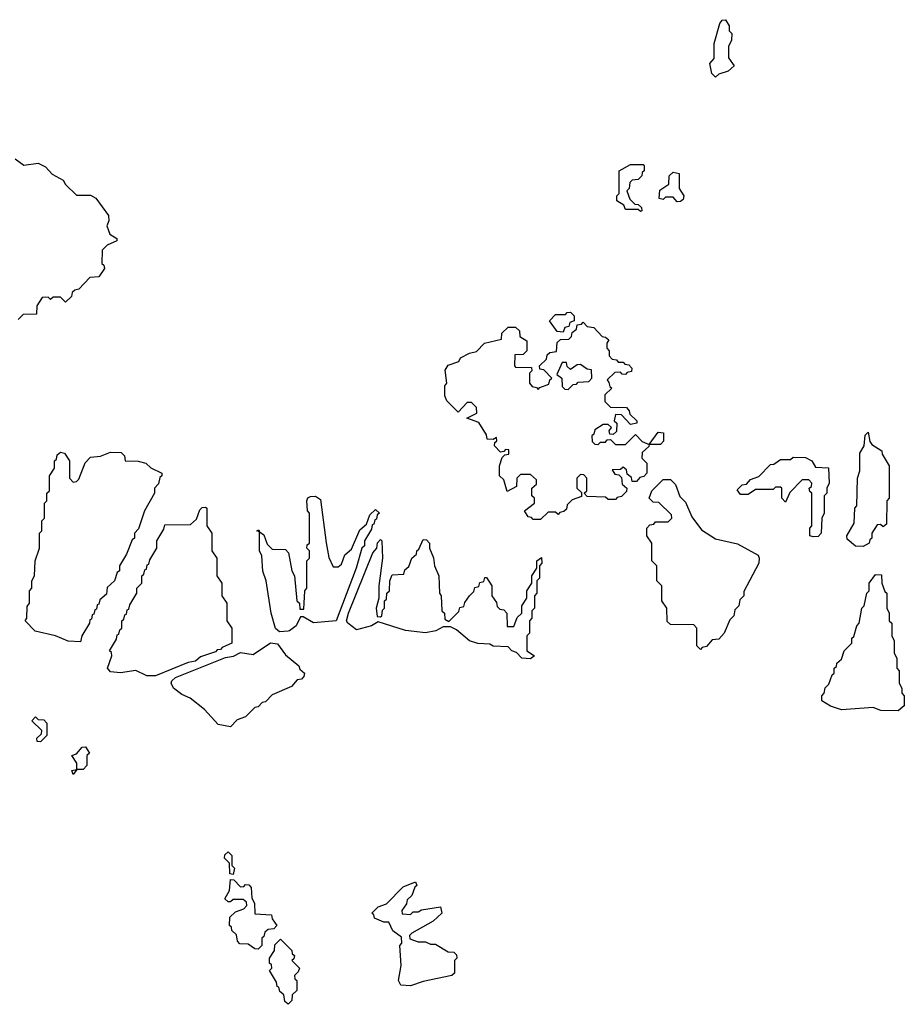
# Model space of a CAD drawing. Extents: x 2106670 to 2323771, y 35271 to 224896.
# Tile 228 of 256: x 2291051 to 2294590, y 60480 to 64420. Entities that reach past the tile are written whole.
import ezdxf

# ---------------------------------------------------------------- set-up
doc = ezdxf.new("R2010")
doc.units = 0

msp = doc.modelspace()

# ---------------------------------------------------------------- linework, layer by layer
at = {"layer": '0CON20XD'}
for points in [[(2293835, 64190), (2293820, 64205), (2293812.5, 64245), (2293830, 64265), (2293830, 64325), (2293852.5, 64405), (2293861.7, 64418.3), (2293875, 64420), (2293890, 64395), (2293890, 64375), (2293900, 64365), (2293898.3, 64338.3), (2293887, 64313), (2293887, 64267), (2293910, 64235), (2293886, 64214), (2293848.3, 64201.7), (2293835, 64190)], [(2291033, 63863), (2291068.3, 63838.3), (2291125, 63846), (2291155, 63831.2), (2291181.7, 63801.7), (2291225, 63777.5), (2291235, 63760), (2291278.3, 63718.3), (2291335, 63717.5), (2291355.9, 63705.9), (2291407, 63637), (2291407.5, 63615), (2291400, 63595), (2291411.7, 63561.7), (2291440, 63545), (2291440, 63535), (2291401.7, 63518.3), (2291381.7, 63498.3), (2291380, 63445), (2291388.3, 63438.3), (2291390, 63425), (2291368.3, 63391.7), (2291331.7, 63388.3), (2291288.3, 63341.7), (2291271.7, 63338.3), (2291261.7, 63328.3), (2291258.3, 63311.7), (2291235, 63290), (2291215, 63310), (2291185, 63310), (2291175, 63300), (2291165, 63310), (2291141.7, 63308.3), (2291120, 63275), (2291118.3, 63241.7), (2291065, 63240), (2291045, 63220)], [(2293535, 63652.5), (2293525, 63660), (2293475, 63660), (2293468.3, 63678.3), (2293440, 63695), (2293440, 63715), (2293450, 63725), (2293450, 63815), (2293495, 63840), (2293545, 63840), (2293550, 63835), (2293550, 63815), (2293541.7, 63808.3), (2293540, 63795), (2293525, 63780), (2293501.7, 63778.3), (2293491.7, 63768.3), (2293490, 63745), (2293480, 63735), (2293491.7, 63701.7), (2293511.7, 63681.7), (2293525, 63680), (2293538.3, 63668.3), (2293540, 63655), (2293535, 63652.5)], [(2293681.7, 63691.7), (2293665, 63710), (2293635, 63710), (2293625, 63700), (2293610, 63705), (2293611.7, 63738.3), (2293648.3, 63761.7), (2293650, 63795), (2293665, 63810), (2293690, 63805), (2293690, 63745), (2293707.5, 63715), (2293705, 63700), (2293695, 63692.5), (2293681.7, 63691.7)], [(2293225, 63170), (2293201.7, 63171.7), (2293170, 63215), (2293195, 63240), (2293235, 63240), (2293241.7, 63248.3), (2293255, 63250), (2293270, 63235), (2293270, 63215), (2293251.7, 63208.3), (2293248.3, 63191.7), (2293231.7, 63188.3), (2293225, 63170)], [(2293135, 62420), (2293105, 62420), (2293098.3, 62428.3), (2293085, 62430), (2293070, 62455), (2293110, 62485), (2293110, 62505), (2293100, 62515), (2293100, 62545), (2293118.3, 62561.7), (2293118.3, 62578.3), (2293095, 62600), (2293055, 62600), (2293040, 62585), (2293038.3, 62551.7), (2293001.7, 62531.7), (2292988.3, 62578.3), (2292970, 62595), (2292970, 62635), (2292981.7, 62668.3), (2292991.7, 62678.3), (2293008.3, 62681.7), (2293008.3, 62698.3), (2292995, 62700), (2292988.3, 62691.7), (2292975, 62690), (2292950, 62715), (2292951.7, 62728.3), (2292960, 62735), (2292958.3, 62748.3), (2292945, 62740), (2292921.7, 62741.7), (2292918.3, 62758.3), (2292888.3, 62808.3), (2292840, 62825), (2292880, 62845), (2292878.3, 62868.3), (2292858.3, 62888.3), (2292841.7, 62888.3), (2292805, 62850), (2292760, 62895), (2292752.5, 62915), (2292752.5, 62955), (2292760, 62965), (2292753, 63017), (2292765, 63037.5), (2292808.3, 63051.7), (2292815, 63067.5), (2292850, 63085), (2292878.3, 63091.7), (2292910, 63125), (2292978.3, 63141.7), (2292980, 63165), (2293005, 63190), (2293035, 63190), (2293050, 63175), (2293051.7, 63151.7), (2293080, 63135), (2293080, 63095), (2293065, 63080), (2293031.7, 63078.3), (2293030, 63035), (2293035, 63030), (2293098.3, 63028.3), (2293100, 63015), (2293090, 63005), (2293090, 62965), (2293101.7, 62951.7), (2293118.3, 62948.3), (2293125, 62940), (2293131.7, 62948.3), (2293168.3, 62961.7), (2293171.7, 62978.3), (2293180, 62985), (2293148.3, 63018.3), (2293131.7, 63021.7), (2293130, 63035), (2293158.3, 63061.7), (2293161.7, 63078.3), (2293171.7, 63088.3), (2293198.3, 63091.7), (2293201.7, 63128.3), (2293215, 63140), (2293248.3, 63141.7), (2293258.3, 63151.7), (2293261.7, 63168.3), (2293278.3, 63181.7), (2293281.7, 63198.3), (2293298.3, 63201.7), (2293305, 63210), (2293321.7, 63191.7), (2293348.3, 63188.3), (2293381.7, 63151.7), (2293395, 63150), (2293408.3, 63138.3), (2293400, 63125), (2293400, 63105), (2293410, 63095), (2293410, 63075), (2293421.7, 63061.7), (2293438.3, 63058.3), (2293445, 63050), (2293465, 63050), (2293471.7, 63041.7), (2293488.3, 63038.3), (2293500, 63025), (2293498.3, 63011.7), (2293481.7, 63008.3), (2293475, 63000), (2293461.7, 63001.7), (2293455, 63010), (2293431.7, 63008.3), (2293401.7, 62978.3), (2293408.3, 62968.3), (2293411.7, 62951.7), (2293420, 62945), (2293391.7, 62918.3), (2293391.7, 62891.7), (2293415, 62870), (2293478.3, 62868.3), (2293490, 62855), (2293491.7, 62841.7), (2293520, 62815), (2293520, 62805), (2293495, 62800), (2293458.3, 62838.3), (2293435, 62840), (2293430, 62815), (2293440, 62805), (2293438.3, 62771.7), (2293425, 62760), (2293411.7, 62761.7), (2293410, 62775), (2293418.3, 62788.3), (2293405, 62800), (2293385, 62800), (2293351.7, 62778.3), (2293348.3, 62761.7), (2293340, 62755), (2293341.7, 62731.7), (2293351.7, 62721.7), (2293365, 62720), (2293375, 62730), (2293395, 62730), (2293401.7, 62738.3), (2293415, 62740), (2293435, 62720), (2293475, 62720), (2293515, 62760), (2293541.7, 62731.7), (2293570, 62720), (2293605, 62770), (2293627, 62767), (2293627, 62733), (2293615, 62720), (2293570, 62720), (2293568.3, 62711.7), (2293541.7, 62688.3), (2293540, 62665), (2293560, 62645), (2293560, 62605), (2293548.3, 62591.7), (2293531.7, 62588.3), (2293518.3, 62571.7), (2293501.7, 62571.7), (2293498.3, 62588.3), (2293481.7, 62601.7), (2293478.3, 62618.3), (2293465, 62630), (2293455, 62620), (2293421.7, 62618.3), (2293431.7, 62601.7), (2293448.3, 62598.3), (2293458.3, 62588.3), (2293461.7, 62561.7), (2293480, 62545), (2293478.3, 62531.7), (2293458.3, 62511.7), (2293441.7, 62508.3), (2293435, 62500), (2293405, 62500), (2293395, 62510), (2293321.7, 62511.7), (2293310, 62525), (2293320, 62535), (2293320, 62585), (2293308.3, 62598.3), (2293295, 62600), (2293280, 62585), (2293280, 62545), (2293298.3, 62528.3), (2293298.3, 62511.7), (2293261.7, 62498.3), (2293241.7, 62478.3), (2293238.3, 62461.7), (2293228.3, 62451.7), (2293211.7, 62448.3), (2293205, 62440), (2293195, 62450), (2293165, 62450), (2293135, 62420)], [(2293245, 62940), (2293265, 62960), (2293278.3, 62961.7), (2293285, 62970), (2293328.3, 62971.7), (2293340, 62985), (2293338.3, 63018.3), (2293321.7, 63021.7), (2293295, 63040), (2293281.7, 63038.3), (2293255, 63020), (2293241.7, 63031.7), (2293238.3, 63048.3), (2293221.7, 63048.3), (2293200, 63000), (2293220, 62985), (2293221.7, 62951.7), (2293231.7, 62941.7), (2293245, 62940)], [(2294425, 62312.5), (2294395, 62313.3), (2294361.7, 62341.7), (2294360, 62355), (2294390, 62405), (2294392.5, 62465), (2294400, 62475), (2294402.5, 62585), (2294412.5, 62615), (2294412.5, 62685), (2294430, 62715), (2294433, 62757), (2294445, 62770), (2294451.7, 62731.7), (2294460, 62720), (2294500, 62695), (2294501.7, 62681.7), (2294530, 62635), (2294530, 62505), (2294520, 62495), (2294518.3, 62401.7), (2294505, 62390), (2294495, 62400), (2294481.7, 62398.3), (2294460, 62365), (2294460, 62345), (2294451.7, 62338.3), (2294450, 62325), (2294425, 62312.5)], [(2291295, 61930), (2291245, 61933.3), (2291194.2, 61954.2), (2291113.6, 61973.6), (2291072.5, 62015), (2291080, 62025), (2291081.7, 62071.7), (2291090, 62085), (2291090, 62135), (2291100, 62145), (2291100, 62175), (2291110, 62195), (2291112.5, 62255), (2291130, 62305), (2291130, 62365), (2291140, 62375), (2291140, 62415), (2291150, 62425), (2291150, 62485), (2291160, 62495), (2291160, 62525), (2291170, 62535), (2291170, 62595), (2291190, 62625), (2291190, 62655), (2291198.3, 62661.7), (2291201.7, 62678.3), (2291215, 62690), (2291230, 62685), (2291250, 62655), (2291250, 62585), (2291265, 62570), (2291278.3, 62571.7), (2291288.3, 62581.7), (2291313, 62647), (2291335, 62670), (2291375, 62673.3), (2291415, 62690), (2291457.5, 62687.5), (2291470, 62675), (2291472.5, 62655), (2291525, 62653.8), (2291555.9, 62645.9), (2291576.4, 62626.4), (2291620, 62605), (2291620, 62595), (2291611.7, 62588.3), (2291607, 62563), (2291590, 62545), (2291590, 62525), (2291550, 62455), (2291527, 62383), (2291510, 62365), (2291510, 62345), (2291501.7, 62338.3), (2291478.3, 62281.7), (2291450, 62235), (2291450, 62215), (2291441.7, 62208.3), (2291430, 62175), (2291401.7, 62148.3), (2291398.3, 62121.7), (2291371.7, 62098.3), (2291368.3, 62081.7), (2291361.7, 62078.3), (2291358.3, 62061.7), (2291351.7, 62058.3), (2291348.3, 62041.7), (2291341.7, 62038.3), (2291338.3, 62021.7), (2291331.7, 62018.3), (2291330, 62005), (2291300, 61955), (2291295, 61930)], [(2294225, 62350), (2294212.5, 62355), (2294212.5, 62385), (2294220, 62395), (2294220, 62525), (2294211.7, 62531.7), (2294210, 62545), (2294218.3, 62551.7), (2294220, 62565), (2294208.3, 62578.3), (2294181.7, 62578.3), (2294131.7, 62528.3), (2294115, 62490), (2294100, 62505), (2294100, 62545), (2294095, 62550), (2294075, 62550), (2294065, 62540), (2293995, 62540), (2293965, 62520), (2293935, 62520), (2293921.7, 62538.3), (2293941.7, 62558.3), (2293958.3, 62561.7), (2293975, 62580), (2294008.3, 62591.7), (2294055, 62640), (2294068.3, 62641.7), (2294095, 62660), (2294135, 62660), (2294145, 62670), (2294195, 62667.5), (2294220, 62655), (2294235, 62630), (2294287, 62627), (2294290, 62565), (2294280, 62545), (2294280, 62525), (2294270, 62515), (2294270, 62445), (2294260, 62425), (2294257.5, 62365), (2294245, 62352.5), (2294225, 62350)], [(2293775, 61900), (2293760, 61915), (2293760, 61985), (2293748.3, 61998.3), (2293655, 62000), (2293641.7, 62011.7), (2293640, 62065), (2293620, 62095), (2293620, 62155), (2293600, 62175), (2293600, 62235), (2293580, 62255), (2293580, 62325), (2293560, 62355), (2293560, 62385), (2293571.7, 62398.3), (2293588.3, 62401.7), (2293595, 62410), (2293645, 62410), (2293660, 62425), (2293658.3, 62438.3), (2293608.3, 62488.3), (2293585, 62490), (2293570, 62505), (2293580, 62535), (2293625, 62580), (2293655, 62580), (2293675, 62560), (2293691.7, 62511.7), (2293715, 62490), (2293740, 62430), (2293778.8, 62378.8), (2293835, 62342), (2293923, 62323), (2294005, 62277.5), (2294010, 62265), (2294007.5, 62245), (2293948.3, 62131.7), (2293947.5, 62115), (2293931.7, 62098.3), (2293927.5, 62075), (2293911.7, 62058.3), (2293907.5, 62035), (2293891.7, 62018.3), (2293870, 61965), (2293848.3, 61941.7), (2293821.7, 61938.3), (2293798.3, 61911.7), (2293781.7, 61908.3), (2293775, 61900)], [(2292090.7, 61970.7), (2292074, 61984), (2292056.7, 62045), (2292037.5, 62175), (2292023.6, 62213.6), (2292020, 62275), (2292010, 62295), (2292010, 62370), (2292000, 62375), (2292008.3, 62378.3), (2292010, 62370), (2292028.3, 62358.3), (2292041.7, 62321.7), (2292061.7, 62301.7), (2292115, 62300), (2292127, 62287), (2292140, 62215), (2292150, 62195), (2292160, 62095), (2292170, 62085), (2292171.7, 62061.7), (2292188.3, 62061.7), (2292192.5, 62135), (2292200, 62145), (2292200, 62255), (2292210, 62265), (2292210, 62295), (2292200, 62305), (2292201.7, 62318.3), (2292210, 62325), (2292210, 62445), (2292202.5, 62455), (2292200, 62495), (2292203.6, 62506.4), (2292215, 62512.5), (2292235, 62513.3), (2292255, 62500), (2292277, 62327), (2292288.3, 62268.3), (2292305, 62230), (2292325, 62230), (2292338.3, 62241.7), (2292351.7, 62278.3), (2292378.3, 62301.7), (2292411.7, 62378.3), (2292438.3, 62401.7), (2292451.7, 62438.3), (2292475, 62460), (2292490, 62445), (2292481.7, 62438.3), (2292478.3, 62421.7), (2292471.7, 62418.3), (2292468.3, 62401.7), (2292461.7, 62398.3), (2292458.3, 62381.7), (2292430, 62335), (2292430, 62315), (2292420, 62305), (2292397.5, 62225), (2292316.7, 62015), (2292227, 62007), (2292185, 62030), (2292175, 62030), (2292156.7, 61995), (2292130, 61975), (2292125, 61973.3), (2292090.7, 61970.7)], [(2291595, 61793.8), (2291560, 61795), (2291515.9, 61815.9), (2291455, 61806.2), (2291415, 61810), (2291402.5, 61825), (2291420, 61875), (2291418.3, 61888.3), (2291410, 61895), (2291438.3, 61941.7), (2291441.7, 61958.3), (2291448.3, 61961.7), (2291451.7, 61978.3), (2291460, 61985), (2291460, 62015), (2291468.3, 62021.7), (2291471.7, 62038.3), (2291478.3, 62041.7), (2291481.7, 62058.3), (2291488.3, 62061.7), (2291491.7, 62078.3), (2291520, 62125), (2291520, 62145), (2291540, 62165), (2291540, 62195), (2291548.3, 62201.7), (2291551.7, 62218.3), (2291558.3, 62221.7), (2291561.7, 62238.3), (2291568.3, 62241.7), (2291571.7, 62258.3), (2291600, 62305), (2291600, 62335), (2291628.3, 62381.7), (2291631.7, 62398.3), (2291735, 62400), (2291758.3, 62421.7), (2291771.7, 62458.3), (2291781.7, 62468.3), (2291795, 62470), (2291800, 62465), (2291800, 62395), (2291820, 62365), (2291820, 62295), (2291840, 62265), (2291840, 62195), (2291860, 62165), (2291860, 62115), (2291880, 62085), (2291880, 62015), (2291900, 61985), (2291900, 61925), (2291861.7, 61908.3), (2291855, 61900), (2291841.7, 61898.3), (2291835, 61890), (2291775, 61870), (2291755, 61852.5), (2291725, 61847.5), (2291595, 61793.8)], [(2293095, 61862.5), (2293060, 61865), (2293038.3, 61888.3), (2293020, 61895), (2293005, 61910), (2292945, 61912.5), (2292931.7, 61921.7), (2292883.9, 61923.9), (2292850, 61935), (2292798.3, 61978.3), (2292775, 61990), (2292745, 61990), (2292715.5, 61974.5), (2292675, 61966.5), (2292595, 61975.8), (2292485, 62010), (2292458.8, 61995), (2292398.5, 61978.5), (2292364, 62005), (2292358.8, 62015), (2292366.2, 62045), (2292463.8, 62286.2), (2292480, 62305), (2292483, 62327), (2292495, 62340), (2292500, 62335), (2292502.5, 62265), (2292487.5, 62155), (2292487.5, 62105), (2292477.5, 62065), (2292481.7, 62031.7), (2292495, 62030), (2292500, 62035), (2292503, 62057), (2292510, 62065), (2292510, 62095), (2292518.3, 62101.7), (2292520, 62125), (2292530, 62135), (2292532.5, 62175), (2292541.7, 62198.3), (2292588.3, 62201.7), (2292591.7, 62218.3), (2292608.3, 62231.7), (2292620, 62265), (2292638.3, 62281.7), (2292640, 62295), (2292648.3, 62301.7), (2292665, 62340), (2292678.3, 62338.3), (2292690, 62325), (2292690, 62305), (2292707, 62267), (2292710, 62235), (2292727.5, 62195), (2292730, 62125), (2292737.5, 62115), (2292740, 62055), (2292750, 62045), (2292751.7, 62021.7), (2292768.3, 62011.7), (2292808.3, 62051.7), (2292811.7, 62068.3), (2292828.3, 62071.7), (2292831.7, 62088.3), (2292850, 62115), (2292868.3, 62131.7), (2292871.7, 62148.3), (2292888.3, 62151.7), (2292891.7, 62168.3), (2292908.3, 62171.7), (2292911.7, 62188.3), (2292918.3, 62188.3), (2292940, 62155), (2292940, 62115), (2292958.3, 62088.3), (2292961.7, 62071.7), (2292971.7, 62061.7), (2292988.3, 62058.3), (2293000, 62045), (2293001.7, 61991.7), (2293028.3, 61991.7), (2293041.7, 62028.3), (2293060, 62045), (2293060, 62075), (2293080, 62105), (2293080, 62135), (2293100, 62165), (2293100, 62195), (2293120, 62225), (2293120, 62255), (2293138.3, 62268.3), (2293140, 62245), (2293130, 62235), (2293130, 62185), (2293120, 62175), (2293120, 62125), (2293110, 62115), (2293110, 62065), (2293100, 62055), (2293100, 62025), (2293090, 62015), (2293090, 61965), (2293080, 61955), (2293080, 61895), (2293110, 61875), (2293095, 61862.5)], [(2294565, 61653.8), (2294495.5, 61655.5), (2294465, 61667.1), (2294338.8, 61658.8), (2294295, 61673.3), (2294260, 61695), (2294260, 61715), (2294270, 61725), (2294273, 61747), (2294288.3, 61761.7), (2294301.7, 61798.3), (2294310, 61805), (2294310, 61825), (2294318.3, 61831.7), (2294320, 61845), (2294338.3, 61861.7), (2294350, 61895), (2294380, 61925), (2294380, 61945), (2294388.3, 61951.7), (2294400, 61995), (2294410, 62005), (2294420, 62065), (2294430, 62075), (2294440, 62125), (2294450, 62135), (2294450, 62165), (2294475, 62200), (2294498.3, 62198.3), (2294500, 62165), (2294511.7, 62131.7), (2294520, 62125), (2294520, 62065), (2294530, 62045), (2294530, 62015), (2294540, 62005), (2294540, 61955), (2294550, 61935), (2294550, 61885), (2294560, 61865), (2294560, 61825), (2294570, 61815), (2294570, 61765), (2294580, 61745), (2294580, 61725), (2294590, 61715), (2294590, 61675), (2294565, 61653.8)], [(2291895, 61590), (2291845, 61600), (2291790.3, 61660.3), (2291733.3, 61705), (2291700, 61720), (2291666.7, 61745), (2291657.5, 61765), (2291660, 61775), (2291675, 61787.5), (2291875, 61867.5), (2291907, 61873), (2291935, 61887.5), (2291985, 61880), (2292055, 61926.7), (2292082.9, 61922.9), (2292115, 61878.8), (2292167.5, 61835), (2292171.7, 61821.7), (2292190, 61805), (2292188.3, 61791.7), (2292178.3, 61781.7), (2292161.7, 61778.3), (2292138.3, 61751.7), (2292061.7, 61718.3), (2292035, 61690), (2292021.7, 61688.3), (2292005, 61670), (2291991.7, 61668.3), (2291955, 61630), (2291921.7, 61618.3), (2291895, 61590)], [(2291135, 61530), (2291121.7, 61531.7), (2291120, 61545), (2291138.3, 61561.7), (2291140, 61575), (2291100, 61615), (2291115, 61630), (2291125, 61620), (2291148.3, 61618.3), (2291160, 61605), (2291160, 61555), (2291135, 61530)], [(2291265, 61400), (2291260, 61415), (2291280, 61420), (2291280, 61445), (2291260, 61475), (2291278.3, 61481.7), (2291301.7, 61508.3), (2291315, 61510), (2291330, 61485), (2291320, 61475), (2291320, 61435), (2291305, 61420), (2291280, 61420), (2291265, 61400)], [(2291905, 61000), (2291891.7, 61001.7), (2291890, 61045), (2291870, 61065), (2291871.7, 61078.3), (2291885, 61090), (2291900, 61075), (2291900, 61035), (2291910, 61025), (2291905, 61000)], [(2292005, 60700), (2291991.7, 60701.7), (2291965, 60720), (2291931.7, 60721.7), (2291923, 60733), (2291918.3, 60758.3), (2291900, 60775), (2291898.3, 60788.3), (2291890, 60795), (2291891.7, 60828.3), (2291915, 60850), (2291948.3, 60861.7), (2291960, 60875), (2291958.3, 60888.3), (2291945, 60900), (2291905, 60900), (2291895, 60890), (2291885, 60890), (2291871.7, 60901.7), (2291890, 60935), (2291895, 60980), (2291908.3, 60978.3), (2291935, 60950), (2291948.3, 60951.7), (2291955, 60960), (2291968.3, 60958.3), (2291977, 60947), (2291980, 60905), (2291990, 60885), (2291991.7, 60841.7), (2292058.3, 60838.3), (2292061.7, 60821.7), (2292080, 60795), (2292068.3, 60781.7), (2292045, 60780), (2292031.7, 60768.3), (2292028.3, 60751.7), (2292020, 60745), (2292020, 60715), (2292005, 60700)], [(2292615, 60553.3), (2292576, 60556), (2292566.2, 60575), (2292577.1, 60635), (2292572.5, 60715), (2292580, 60725), (2292578.3, 60748.3), (2292544.2, 60774.2), (2292528.3, 60808.3), (2292508.3, 60808.3), (2292470, 60825), (2292468.3, 60838.3), (2292460, 60845), (2292485, 60870), (2292518.3, 60881.7), (2292585, 60950), (2292635, 60970), (2292640, 60955), (2292631.7, 60948.3), (2292620, 60915), (2292601.7, 60898.3), (2292598.3, 60881.7), (2292580, 60855), (2292581.7, 60841.7), (2292615, 60840), (2292625, 60850), (2292645, 60850), (2292658.3, 60858.3), (2292735, 60870), (2292740, 60845), (2292705, 60812.5), (2292620, 60765), (2292610, 60755), (2292611.7, 60741.7), (2292645, 60730), (2292675, 60730), (2292695, 60720), (2292715, 60720), (2292765, 60690), (2292788.3, 60688.3), (2292798.3, 60678.3), (2292800, 60665), (2292790, 60655), (2292790, 60605), (2292780, 60595), (2292665, 60571.2), (2292615, 60553.3)], [(2292125, 60480), (2292111.7, 60491.7), (2292108.3, 60518.3), (2292091.7, 60531.7), (2292088.3, 60548.3), (2292081.7, 60551.7), (2292078.3, 60568.3), (2292050, 60615), (2292060, 60625), (2292058.3, 60638.3), (2292050, 60645), (2292050, 60665), (2292070, 60695), (2292071.7, 60718.3), (2292095, 60740), (2292140, 60695), (2292141.7, 60681.7), (2292150, 60675), (2292148.3, 60661.7), (2292140, 60655), (2292170, 60625), (2292165, 60610), (2292150, 60595), (2292151.7, 60581.7), (2292160, 60575), (2292160, 60535), (2292141.7, 60518.3), (2292140, 60495), (2292125, 60480)]]:
    msp.add_lwpolyline(points, dxfattribs=at)

doc.saveas('drawing.dxf')
